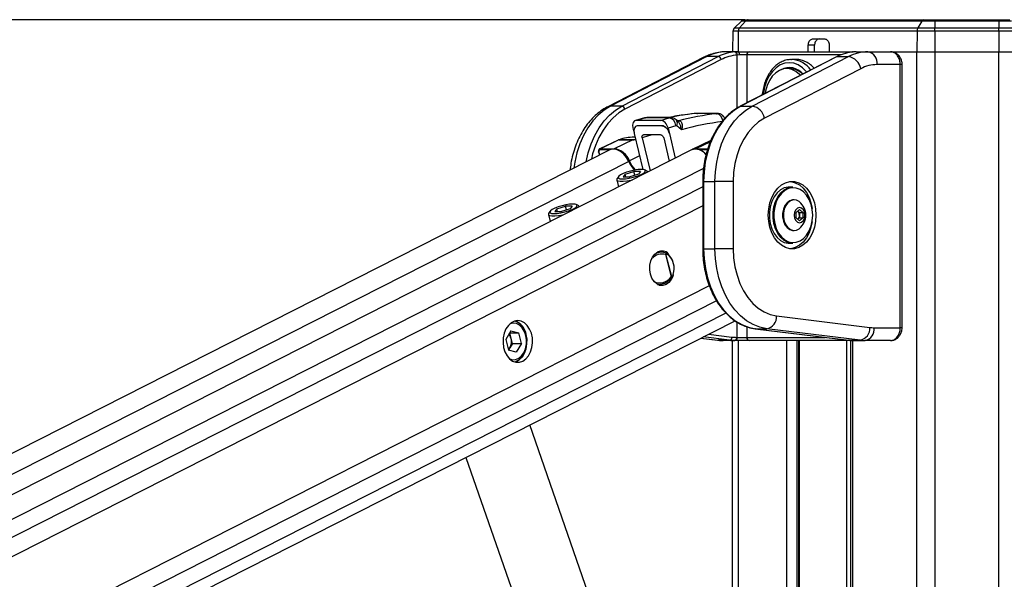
# Paper-space layout '3M DUO Wall Base Bracket' of a CAD drawing. Header units: millimetres. Extents: x 10 to 10067, y 20 to 7950.
# Tile 32 of 114: x 3321 to 3627, y 3687 to 3862. Entities that reach past the tile are written whole.
import ezdxf

# ---------------------------------------------------------------- set-up
doc = ezdxf.new("R2010")
doc.units = ezdxf.units.MM
doc.layers.add('COMPONENT_GEOMETRY', color=7, linetype='Continuous')
doc.styles.add('SLDTEXTSTYLE0', font='TXT', dxfattribs={"width": 0.75})
doc.dimstyles.new('SLDDIMSTYLE1', dxfattribs={"dimtxt": 75, "dimasz": 3.302, "dimexe": 0, "dimexo": 0.0625, "dimgap": 18.75, "dimtad": 0, "dimtih": 1, "dimtoh": 1, "dimdec": 0, "dimrnd": 1e-09, "dimzin": 12, "dimdsep": 46, "dimtxsty": 'SLDTEXTSTYLE0', "dimsah": 1, "dimcen": 0.09, "dimadec": 0, "dimazin": 3, "dimtfac": 1, "dimtdec": 0, "dimtofl": 0, "dimtmove": 0, "dimatfit": 3, "dimfxl": 1, "dimfrac": 2, "dimtolj": 1, "dimtzin": 12, "dimarcsym": 0})

# ---------------------------------------------------------------- blocks, each defined once
blk = doc.blocks.new('_D_31')
at = {"layer": 'COMPONENT_GEOMETRY', "color": 7}
for p, q in [((3546.34, 3861.9), (291.41, 3861.9)), ((294.59, 3861.9), (294.59, 2461.18)), ((294.59, 941.4), (294.59, 2342.12)), ((3494.92, 941.4), (291.41, 941.4))]:
    blk.add_line(p, q, dxfattribs=at)
for points in [[(294.59, 3861.9), (294.08, 3858.6), (295.1, 3858.6)], [(294.59, 941.4), (295.1, 944.7), (294.08, 944.7)]]:
    blk.add_solid(points, dxfattribs=at)
at = {"layer": 'COMPONENT_GEOMETRY', "color": 7, "insert": (183.76, 2438.8), "char_height": 75, "attachment_point": 1, "style": 'SLDTEXTSTYLE0'}
blk.add_mtext('2921', dxfattribs=at)

psp = doc.layouts.new('3M DUO Wall Base Bracket')

# ---------------------------------------------------------------- linework, layer by layer
at = {"color": 7, "linetype": 'Continuous', "lineweight": 25}
for p, q in [((3543.31, 3859.33), (3545.53, 3861.48)), ((3543.31, 3859.33), (3544.89, 3859.33)), ((3544.89, 3859.33), (3546.74, 3861.48)), ((3544.89, 3859.33), (3600.48, 3859.33)), ((3546.74, 3861.48), (3545.53, 3861.48)), ((3546.58, 3861.9), (3547.61, 3861.9)), ((3601.71, 3861.48), (3546.74, 3861.48)), ((3547.61, 3861.9), (3602.29, 3861.9)), ((3601.71, 3861.48), (3600.48, 3859.33)), ((3600.48, 3859.33), (3605.7, 3859.33)), ((3605.7, 3861.48), (3601.71, 3861.48)), ((3602.29, 3861.9), (3605.7, 3861.9)), ((3605.7, 3861.9), (3625.68, 3861.9)), ((3625.68, 3861.48), (3605.7, 3861.48)), ((3605.7, 3861.48), (3605.7, 3859.33)), ((3605.7, 3859.33), (3625.68, 3859.33)), ((3625.68, 3861.9), (3629.09, 3861.9)), ((3625.68, 3861.48), (3625.68, 3859.33)), ((3629.67, 3861.48), (3625.68, 3861.48)), ((3625.68, 3859.33), (3630.9, 3859.33)), ((3542.85, 3858.28), (3542.74, 3851.9)), ((3544.51, 3858.28), (3542.85, 3858.28)), ((3544.51, 3858.28), (3544.42, 3851.9)), ((3600.22, 3858.28), (3544.51, 3858.28)), ((3600.22, 3858.28), (3600.16, 3851.9)), ((3605.7, 3858.28), (3600.22, 3858.28)), ((3605.7, 3858.28), (3605.7, 3851.9)), ((3625.68, 3858.28), (3605.7, 3858.28)), ((3625.68, 3858.28), (3625.68, 3851.9)), ((3631.15, 3858.28), (3625.68, 3858.28)), ((3566.25, 3851.9), (3566.3, 3853.93)), ((3568.28, 3853.93), (3566.3, 3853.93)), ((3567.71, 3855.9), (3571.44, 3855.9)), ((3568.23, 3851.9), (3568.28, 3853.93)), ((3572.86, 3853.93), (3572.86, 3851.9)), ((3533.8, 3850.19), (3503.82, 3834.75)), ((3534.67, 3850.39), (3504.68, 3834.96)), ((3508.21, 3834.96), (3538.2, 3850.39)), ((3538.2, 3850.39), (3534.67, 3850.39)), ((3544.4, 3851.9), (3540.71, 3851.9)), ((3543.42, 3851.87), (3544.4, 3851.9)), ((3544.79, 3850.9), (3544.16, 3850.87)), ((3544.4, 3851.9), (3547.92, 3851.9)), ((3547.14, 3850.9), (3544.79, 3850.9)), ((3575.11, 3850.34), (3545.12, 3834.91)), ((3575.32, 3850.39), (3545.34, 3834.96)), ((3547.92, 3851.9), (3580.33, 3851.9)), ((3548.87, 3834.96), (3578.86, 3850.39)), ((3575.32, 3850.39), (3578.86, 3850.39)), ((3581.22, 3851.9), (3580.54, 3851.87)), ((3581.22, 3851.9), (3584.91, 3851.9)), ((3584.91, 3851.9), (3591.91, 3851.9)), ((3592.07, 3851.9), (3600.16, 3851.9)), ((3592.15, 3851.9), (3600.16, 3851.9)), ((3600.16, 3851.9), (3605.7, 3851.9)), ((3605.7, 3851.9), (3625.68, 3851.9)), ((3625.68, 3851.9), (3631.22, 3851.9)), ((3539.15, 3849.45), (3509.16, 3834.02)), ((3560.83, 3849.49), (3561.1, 3849.5)), ((3562.52, 3849.5), (3561.1, 3849.5)), ((3594.96, 3847.9), (3587.73, 3847.9)), ((3594.96, 3765.9), (3594.96, 3847.9)), ((3595.55, 3765.9), (3595.55, 3847.9)), ((3582.66, 3846.63), (3552.67, 3831.2)), ((3560.64, 3846.65), (3559.62, 3846.65)), ((3508.21, 3834.96), (3504.68, 3834.96)), ((3545.34, 3834.96), (3548.87, 3834.96)), ((3530.91, 3832.64), (3530.77, 3832.63)), ((3537.77, 3832.64), (3537.91, 3832.64)), ((3515.25, 3831.26), (3512.5, 3830.47)), ((3515.59, 3831.31), (3512.84, 3830.52)), ((3520.27, 3830.52), (3512.84, 3830.52)), ((3522.92, 3831.31), (3515.59, 3831.31)), ((3523.35, 3831.37), (3516.02, 3831.37)), ((3520.27, 3830.52), (3522.92, 3831.31)), ((3520.7, 3828.83), (3520.7, 3828.83)), ((3525.08, 3828.87), (3522.64, 3828.14)), ((3525.6, 3830.33), (3525.13, 3830.72)), ((3526.77, 3827.6), (3525.32, 3828.81)), ((3525.6, 3830.35), (3525.57, 3830.35)), ((3525.92, 3830.39), (3525.93, 3830.39)), ((3511.68, 3828.14), (3512.01, 3826.81)), ((3512.07, 3826.47), (3514.76, 3815.23)), ((3522.64, 3828.14), (3523.06, 3826.47)), ((3523.03, 3826.46), (3524.87, 3818.77)), ((3507.06, 3824.4), (3501.31, 3821.64)), ((3507.26, 3824.44), (3501.52, 3821.69)), ((3511.6, 3824.44), (3505.86, 3821.69)), ((3507.2, 3824.46), (3507.06, 3824.4)), ((3511.6, 3824.44), (3507.26, 3824.44)), ((3507.36, 3824.48), (3511.7, 3824.48)), ((3512.36, 3825.26), (3512, 3825.26)), ((3514.53, 3825.04), (3517, 3814.77)), ((3521.25, 3825.03), (3522.98, 3817.81)), ((3535.95, 3824.22), (3530.14, 3821.44)), ((3504.48, 3821.32), (2841.55, 3484.74)), ((3529.88, 3821.32), (2855.24, 3478.79)), ((3500.97, 3820.67), (3501.22, 3819.66)), ((3501.52, 3821.69), (3505.86, 3821.69)), ((3509.25, 3813.77), (3508.59, 3812.91)), ((3509.25, 3813.77), (3511.98, 3814.63)), ((3509.47, 3812.91), (3509.25, 3813.77)), ((3513.4, 3813.77), (3510.67, 3812.91)), ((3514.05, 3814.63), (3511.98, 3814.63)), ((3512.28, 3813.42), (3511.98, 3814.63)), ((3514.05, 3814.63), (3513.4, 3813.77)), ((3516.09, 3814.68), (3515.39, 3815.07)), ((3516.31, 3814.43), (3516.31, 3814.43)), ((3506.62, 3811.97), (3507.18, 3809.79)), ((3507.13, 3812.97), (3506.7, 3812.3)), ((3508.59, 3812.91), (3510.67, 3812.91)), ((3533.41, 3811.46), (3533.41, 3790.49)), ((3533.71, 3811.46), (3533.71, 3790.49)), ((3533.71, 3811.46), (3537.24, 3811.46)), ((3542.9, 3811.46), (3537.24, 3811.46)), ((3537.24, 3790.49), (3537.24, 3811.46)), ((3542.9, 3811.46), (3542.9, 3790.49)), ((3561.5, 3809.73), (3560.36, 3809.73)), ((3494.8, 3803.87), (3494.1, 3804.26)), ((3561.91, 3805.73), (3561.64, 3805.73)), ((3485.32, 3801.16), (3485.88, 3798.98)), ((3485.83, 3802.16), (3485.4, 3801.48)), ((3487.95, 3802.96), (3487.3, 3802.1)), ((3487.3, 3802.1), (3489.37, 3802.1)), ((3487.95, 3802.96), (3490.68, 3803.81)), ((3488.17, 3802.1), (3487.95, 3802.96)), ((3492.1, 3802.96), (3489.37, 3802.1)), ((3492.76, 3803.81), (3490.68, 3803.81)), ((3490.99, 3802.61), (3490.68, 3803.81)), ((3492.76, 3803.81), (3492.1, 3802.96)), ((3495.02, 3803.62), (3495.02, 3803.62)), ((3562.52, 3801.84), (3563.58, 3802.71)), ((3562.52, 3800.11), (3562.52, 3801.84)), ((3563.03, 3802.26), (3563.54, 3801.84)), ((3563.54, 3801.84), (3564.64, 3801.84)), ((3563.54, 3801.84), (3563.54, 3800.98)), ((3563.58, 3802.71), (3564.64, 3801.84)), ((3564.64, 3801.84), (3564.64, 3800.11)), ((3563.58, 3799.25), (3562.52, 3800.11)), ((3563.54, 3800.11), (3563.03, 3799.7)), ((3563.54, 3800.98), (3563.54, 3800.11)), ((3563.54, 3800.11), (3564.64, 3800.11)), ((3564.64, 3800.11), (3563.58, 3799.25)), ((3561.64, 3796.23), (3561.91, 3796.23)), ((3560.36, 3792.23), (3561.5, 3792.23)), ((3520.62, 3789.41), (3519.31, 3789.44)), ((3520.48, 3789.41), (3519.87, 3789.69)), ((3523.75, 3781.81), (3521.97, 3788.78)), ((3522.69, 3788.79), (3522.62, 3788.83)), ((3533.71, 3790.49), (3537.24, 3790.49)), ((3542.9, 3790.49), (3537.24, 3790.49)), ((3521.86, 3788.69), (3523.61, 3781.79)), ((3524.03, 3781.93), (3524.07, 3782)), ((3524.29, 3782.54), (3524.3, 3782.55)), ((3519.31, 3779.4), (3519.91, 3779.42)), ((2952.96, 3468.26), (3543.48, 3768.07)), ((3556.45, 3769.57), (3585.51, 3765.98)), ((3473.65, 3764.93), (3472.04, 3762.24)), ((3473.27, 3764.3), (3476.1, 3764.3)), ((3473.69, 3762.64), (3473.27, 3764.29)), ((3473.65, 3764.93), (3476.1, 3764.3)), ((3476.94, 3760.99), (3476.1, 3764.3)), ((3549.78, 3765.59), (3578.84, 3762)), ((3549.84, 3765.59), (3549.78, 3765.59)), ((3549.84, 3765.59), (3553.38, 3765.59)), ((3549.84, 3765.59), (3578.9, 3761.99)), ((3582.43, 3761.99), (3553.38, 3765.59)), ((3586.8, 3765.9), (3594.96, 3765.9)), ((3472.04, 3762.24), (3472.88, 3758.93)), ((3474.11, 3760.99), (3473.69, 3762.64)), ((3532.8, 3762.65), (3538, 3762.01)), ((3541.78, 3761.99), (3538.24, 3761.99)), ((3543.32, 3761.9), (3539.78, 3761.9)), ((3542.74, 3535.01), (3542.74, 3761.9)), ((3543.45, 3761.9), (3543.32, 3761.9)), ((3547.92, 3761.9), (3543.45, 3761.9)), ((3544.02, 3762.9), (3544.16, 3762.9)), ((3544.16, 3762.9), (3547.14, 3762.9)), ((3580.33, 3761.9), (3547.92, 3761.9)), ((3563.21, 3761.9), (3563.21, 3490.62)), ((3578.9, 3761.99), (3578.84, 3762)), ((3578.9, 3761.99), (3582.43, 3761.99)), ((3579.42, 3761.9), (3579.42, 3176.43)), ((3580.44, 3761.9), (3580.33, 3761.9)), ((3580.44, 3761.9), (3583.98, 3761.9)), ((3591.91, 3761.9), (3583.98, 3761.9)), ((3473.3, 3759.65), (3472.88, 3758.93)), ((3475.33, 3758.3), (3472.88, 3758.93)), ((3474.11, 3760.99), (3473.3, 3759.65)), ((3474.11, 3760.99), (3476.94, 3760.99)), ((3476.94, 3760.99), (3475.33, 3758.3)), ((3516.82, 3628.28), (3479.57, 3735.62)), ((3459.63, 3725.5), (3495.9, 3621.01))]:
    psp.add_line(p, q, dxfattribs=at)
at = {"color": 8, "linetype": 'Continuous', "lineweight": 25}
for p, q in [((3544.16, 3834.36), (3544.16, 3850.87)), ((3576.42, 3850.9), (3547.14, 3850.9)), ((3547.14, 3850.9), (3547.14, 3835.94)), ((3600.16, 977.9), (3600.16, 3851.9)), ((3605.7, 3851.9), (3605.7, 977.9)), ((3625.68, 977.9), (3625.68, 3851.9)), ((3595.55, 3847.9), (3594.96, 3847.9)), ((3531.63, 3832.67), (3531.77, 3832.68)), ((3535.8, 3823.87), (3531.26, 3821.69)), ((3501.06, 3820.64), (3501.3, 3819.7)), ((3504.45, 3821.3), (3501.39, 3821.3)), ((3513.75, 3819.47), (3510.58, 3817.86)), ((3531.26, 3821.69), (3535.01, 3821.69)), ((3534.88, 3821.3), (3532.41, 3821.3)), ((3510.38, 3817.75), (2848.52, 3481.72)), ((3533.67, 3815.51), (2863.45, 3475.23)), ((3533.71, 3811.46), (3533.41, 3811.46)), ((3533.41, 3809.84), (2957.81, 3517.6)), ((3533.41, 3803.84), (2965.7, 3515.6)), ((3533.71, 3790.49), (3533.41, 3790.49)), ((3535.46, 3778.94), (2970.87, 3492.29)), ((3537.74, 3774.24), (2965.68, 3483.8)), ((3540.67, 3770.44), (2915.06, 3452.81)), ((3544.16, 3762.9), (3544.16, 3767.63)), ((3547.14, 3766.23), (3547.14, 3762.9)), ((3595.55, 3765.9), (3594.96, 3765.9)), ((3532.83, 3762.66), (3538.24, 3761.99)), ((3541.78, 3761.99), (3533.52, 3763.02)), ((3535.25, 3763.89), (3542.54, 3762.99)), ((3538, 3762.01), (3538.24, 3761.99)), ((3544.42, 3761.9), (3544.42, 3530.18)), ((3547.14, 3762.9), (3571.56, 3762.9)), ((3559.66, 3489.38), (3559.66, 3761.9)), ((3562.74, 3761.9), (3562.74, 3489.57)), ((3563.5, 3761.9), (3563.5, 3490.62)), ((3578.35, 3490.62), (3578.35, 3761.9)), ((3580.11, 3761.9), (3580.11, 3176.43)), ((3580.3, 3761.9), (3580.33, 3761.9))]:
    psp.add_line(p, q, dxfattribs=at)
at = {"color": 7, "linetype": 'Continuous', "lineweight": 25, "flags": 128}
for points in [[(3605.7, 3861.48), (3605.7, 3861.57), (3605.7, 3861.66), (3605.7, 3861.73), (3605.7, 3861.79), (3605.7, 3861.84), (3605.7, 3861.87), (3605.7, 3861.89), (3605.7, 3861.9)], [(3605.7, 3858.28), (3605.7, 3858.43), (3605.7, 3858.57), (3605.7, 3858.71), (3605.7, 3858.85), (3605.7, 3858.98), (3605.7, 3859.11), (3605.7, 3859.22), (3605.7, 3859.33)], [(3625.68, 3861.48), (3625.68, 3861.57), (3625.68, 3861.66), (3625.68, 3861.73), (3625.68, 3861.79), (3625.68, 3861.84), (3625.68, 3861.87), (3625.68, 3861.89), (3625.68, 3861.9)], [(3625.68, 3858.28), (3625.68, 3858.43), (3625.68, 3858.57), (3625.68, 3858.71), (3625.68, 3858.85), (3625.68, 3858.98), (3625.68, 3859.11), (3625.68, 3859.22), (3625.68, 3859.33)], [(3544.4, 3851.9), (3544.48, 3851.88), (3544.55, 3851.82), (3544.62, 3851.73), (3544.68, 3851.61), (3544.73, 3851.45), (3544.76, 3851.28), (3544.79, 3851.09), (3544.79, 3850.9)], [(3575.32, 3850.39), (3575.19, 3850.37), (3575.11, 3850.34)], [(3563.88, 3844.56), (3563.61, 3844.85), (3562.47, 3845.77), (3561.23, 3846.38), (3559.94, 3846.64), (3558.63, 3846.55), (3557.35, 3846.11), (3556.16, 3845.34), (3555.09, 3844.26), (3554.19, 3842.92), (3553.48, 3841.36), (3553, 3839.63), (3552.87, 3838.89)], [(3545.34, 3834.96), (3543.36, 3833.74), (3541.5, 3832.19), (3539.79, 3830.33), (3538.25, 3828.19), (3536.9, 3825.8), (3535.78, 3823.2), (3534.88, 3820.42), (3534.23, 3817.51), (3533.84, 3814.51), (3533.71, 3811.46)], [(3537.24, 3811.46), (3537.37, 3814.51), (3537.77, 3817.51), (3538.42, 3820.42), (3539.31, 3823.2), (3540.44, 3825.8), (3541.78, 3828.19), (3543.32, 3830.33), (3545.03, 3832.19), (3546.89, 3833.74), (3548.87, 3834.96)], [(3537.91, 3832.64), (3536.37, 3832.65), (3531.77, 3832.68)], [(3552.67, 3831.2), (3550.83, 3830.04), (3549.11, 3828.55), (3547.56, 3826.74), (3546.19, 3824.65), (3545.03, 3822.31), (3544.11, 3819.78), (3543.44, 3817.1), (3543.04, 3814.31), (3542.9, 3811.46)], [(3507.36, 3824.48), (3507.22, 3824.46), (3507.2, 3824.46)], [(3510.38, 3817.75), (3509.7, 3818.97), (3508.83, 3820.03), (3507.85, 3820.85), (3506.81, 3821.38), (3505.78, 3821.59), (3504.82, 3821.46), (3504.48, 3821.32)], [(3514.25, 3815.26), (3513.26, 3815.19), (3512.11, 3815.02), (3510.89, 3814.74), (3509.71, 3814.39), (3508.66, 3813.98), (3507.83, 3813.56), (3507.28, 3813.15), (3507.05, 3812.79), (3507.18, 3812.52), (3507.64, 3812.34), (3508.4, 3812.28), (3509.39, 3812.34), (3510.54, 3812.52), (3511.76, 3812.79), (3512.94, 3813.15), (3513.99, 3813.56), (3514.82, 3813.98), (3515.37, 3814.39), (3515.59, 3814.74), (3515.47, 3815.02), (3515.01, 3815.19), (3514.25, 3815.26)], [(3516.31, 3814.43), (3516.15, 3814.65), (3516.09, 3814.68)], [(3506.7, 3812.3), (3506.66, 3812.23), (3506.65, 3811.89), (3507.01, 3811.65), (3507.69, 3811.53), (3508.65, 3811.53), (3509.82, 3811.65), (3511.12, 3811.89), (3511.49, 3811.98)], [(3568.71, 3800.98), (3568.58, 3799.05), (3568.21, 3797.19), (3567.6, 3795.45), (3566.77, 3793.91), (3565.76, 3792.6), (3564.59, 3791.58), (3563.32, 3790.88), (3561.97, 3790.52), (3560.6, 3790.52), (3559.25, 3790.88), (3557.97, 3791.58), (3556.81, 3792.6), (3555.8, 3793.91), (3554.97, 3795.45), (3554.36, 3797.19), (3553.99, 3799.05), (3553.86, 3800.98), (3553.99, 3802.91), (3554.36, 3804.77), (3554.97, 3806.51), (3555.8, 3808.05), (3556.81, 3809.36), (3557.97, 3810.38), (3559.25, 3811.08), (3560.6, 3811.43), (3561.97, 3811.43), (3563.32, 3811.08), (3564.59, 3810.38), (3565.76, 3809.36), (3566.77, 3808.05), (3567.6, 3806.51), (3568.21, 3804.77), (3568.58, 3802.91), (3568.71, 3800.98)], [(3560.75, 3811.45), (3560.91, 3811.43), (3562.25, 3811.08), (3563.53, 3810.38), (3564.7, 3809.36), (3565.71, 3808.05), (3566.54, 3806.51), (3567.15, 3804.77), (3567.5, 3803.08)], [(3560.36, 3809.73), (3560.05, 3809.72), (3558.81, 3809.45), (3557.64, 3808.83), (3556.58, 3807.9), (3555.67, 3806.68), (3554.95, 3805.23), (3554.46, 3803.6), (3554.21, 3801.86), (3554.21, 3800.09), (3554.46, 3798.36), (3554.95, 3796.73), (3555.67, 3795.28), (3556.58, 3794.06), (3557.64, 3793.12), (3558.81, 3792.51), (3560.05, 3792.24), (3560.36, 3792.23)], [(3561.5, 3792.23), (3561.18, 3792.24), (3559.94, 3792.51), (3558.77, 3793.12), (3557.71, 3794.06), (3556.8, 3795.28), (3556.09, 3796.73), (3555.59, 3798.36), (3555.34, 3800.09), (3555.34, 3801.86), (3555.59, 3803.6), (3556.09, 3805.23), (3556.8, 3806.68), (3557.71, 3807.9), (3558.77, 3808.83), (3559.94, 3809.45), (3561.18, 3809.72), (3561.5, 3809.73)], [(3567.68, 3800.98), (3567.56, 3802.7), (3567.19, 3804.35), (3566.6, 3805.86), (3565.8, 3807.18), (3564.83, 3808.23), (3563.74, 3809), (3562.55, 3809.43), (3561.33, 3809.52), (3560.12, 3809.26), (3558.97, 3808.66), (3557.94, 3807.74), (3557.05, 3806.55), (3556.35, 3805.13), (3555.87, 3803.54), (3555.62, 3801.84), (3555.62, 3800.11), (3555.87, 3798.42), (3556.35, 3796.83), (3557.05, 3795.41), (3557.94, 3794.22), (3558.97, 3793.3), (3560.12, 3792.7), (3561.33, 3792.44), (3562.55, 3792.53), (3563.74, 3792.96), (3564.83, 3793.72), (3565.8, 3794.78), (3566.6, 3796.09), (3567.19, 3797.61), (3567.56, 3799.26), (3567.68, 3800.98)], [(3492.96, 3804.44), (3491.96, 3804.38), (3490.81, 3804.21), (3489.59, 3803.93), (3488.41, 3803.57), (3487.36, 3803.17), (3486.53, 3802.74), (3485.98, 3802.34), (3485.76, 3801.98), (3485.88, 3801.71), (3486.34, 3801.53), (3487.1, 3801.47), (3488.09, 3801.53), (3489.25, 3801.71), (3490.46, 3801.98), (3491.64, 3802.34), (3492.69, 3802.74), (3493.52, 3803.17), (3494.07, 3803.57), (3494.3, 3803.93), (3494.17, 3804.21), (3493.71, 3804.38), (3492.96, 3804.44)], [(3561.64, 3805.73), (3561.41, 3805.72), (3560.51, 3805.45), (3559.7, 3804.86), (3559.03, 3803.98), (3558.56, 3802.87), (3558.31, 3801.63), (3558.31, 3800.33), (3558.56, 3799.09), (3559.03, 3797.98), (3559.7, 3797.1), (3560.51, 3796.5), (3561.41, 3796.24), (3561.64, 3796.23)], [(3563.59, 3805.09), (3563.45, 3805.2), (3562.59, 3805.63), (3561.68, 3805.72), (3560.78, 3805.45), (3559.97, 3804.86), (3559.3, 3803.98), (3558.82, 3802.87), (3558.58, 3801.63), (3558.58, 3800.33), (3558.82, 3799.09), (3559.3, 3797.98), (3559.97, 3797.1), (3560.78, 3796.5), (3561.68, 3796.24), (3562.59, 3796.33), (3563.45, 3796.76), (3563.59, 3796.87)], [(3485.4, 3801.48), (3485.36, 3801.42), (3485.36, 3801.08), (3485.71, 3800.84), (3486.39, 3800.72), (3487.36, 3800.72), (3488.53, 3800.84), (3489.82, 3801.08), (3490.19, 3801.17)], [(3495.02, 3803.62), (3494.85, 3803.83), (3494.8, 3803.87)], [(3565.26, 3800.98), (3565.13, 3801.89), (3564.77, 3802.66), (3564.22, 3803.17), (3563.58, 3803.35), (3562.94, 3803.17), (3562.39, 3802.66), (3562.03, 3801.89), (3561.9, 3800.98), (3562.03, 3800.07), (3562.39, 3799.3), (3562.94, 3798.78), (3563.58, 3798.6), (3564.22, 3798.78), (3564.77, 3799.3), (3565.13, 3800.07), (3565.26, 3800.98)], [(3567.5, 3798.87), (3567.15, 3797.19), (3566.54, 3795.45), (3565.71, 3793.91), (3564.7, 3792.6), (3563.53, 3791.58), (3562.25, 3790.88), (3560.91, 3790.52), (3560.75, 3790.51)], [(3524.18, 3782.14), (3524.17, 3782.12), (3523.63, 3780.93), (3522.89, 3779.99), (3522.01, 3779.34), (3521.03, 3779.04), (3520.04, 3779.11), (3519.09, 3779.54), (3518.25, 3780.3), (3517.58, 3781.34), (3517.12, 3782.6), (3516.91, 3783.98), (3516.96, 3785.38), (3517.26, 3786.73), (3517.8, 3787.91), (3518.54, 3788.86), (3519.43, 3789.5), (3519.43, 3789.5)], [(3522.63, 3788.81), (3522.66, 3788.81), (3522.69, 3788.8), (3522.71, 3788.78), (3522.72, 3788.75), (3522.73, 3788.71), (3522.73, 3788.68), (3522.73, 3788.64), (3522.72, 3788.59)], [(3533.71, 3790.49), (3533.84, 3787.41), (3534.24, 3784.38), (3534.91, 3781.43), (3535.82, 3778.63), (3536.98, 3776.01), (3538.35, 3773.6), (3539.92, 3771.46), (3541.67, 3769.61), (3543.57, 3768.07), (3545.58, 3766.88), (3547.68, 3766.05), (3549.84, 3765.59)], [(3553.38, 3765.59), (3551.22, 3766.05), (3549.12, 3766.88), (3547.1, 3768.07), (3545.21, 3769.61), (3543.46, 3771.46), (3541.89, 3773.6), (3540.51, 3776.01), (3539.36, 3778.63), (3538.44, 3781.43), (3537.78, 3784.38), (3537.38, 3787.41), (3537.24, 3790.49)], [(3542.9, 3790.49), (3543.03, 3787.67), (3543.44, 3784.9), (3544.1, 3782.23), (3545.01, 3779.71), (3546.15, 3777.38), (3547.5, 3775.3), (3549.04, 3773.49), (3550.73, 3771.98), (3552.56, 3770.82), (3554.48, 3770.01), (3556.45, 3769.57)], [(3519.87, 3779.16), (3520.31, 3779.34), (3520.74, 3779.6)], [(3477.35, 3755.5), (3478.3, 3756.17), (3479.12, 3757.13), (3479.77, 3758.34), (3480.19, 3759.72), (3480.38, 3761.21), (3480.33, 3762.72), (3480.02, 3764.16), (3479.49, 3765.47), (3478.77, 3766.58), (3477.88, 3767.41), (3476.88, 3767.93), (3475.82, 3768.11), (3474.76, 3767.95), (3473.75, 3767.44), (3472.86, 3766.61), (3472.12, 3765.52), (3471.58, 3764.22), (3471.27, 3762.77), (3471.21, 3761.27), (3471.39, 3759.78), (3471.81, 3758.39), (3472.44, 3757.17), (3473.25, 3756.2), (3474.2, 3755.52), (3475.24, 3755.16), (3476.31, 3755.16), (3477.35, 3755.5)], [(3478.28, 3763.54), (3477.82, 3764.81), (3477.16, 3765.89), (3476.32, 3766.69), (3475.37, 3767.18), (3474.36, 3767.31), (3473.37, 3767.09), (3473.28, 3767.05)], [(3473.28, 3756.18), (3474.1, 3755.94), (3475.11, 3755.98), (3476.08, 3756.38), (3476.95, 3757.11), (3477.67, 3758.12), (3478.18, 3759.35), (3478.47, 3760.72), (3478.5, 3762.15), (3478.28, 3763.54)], [(3474.86, 3755.25), (3475.22, 3755.38), (3476.2, 3755.97), (3477.06, 3756.87), (3477.75, 3758.02), (3478.23, 3759.36), (3478.48, 3760.83), (3478.49, 3762.34), (3478.25, 3763.81)], [(3474.95, 3755.23), (3475.4, 3755.38), (3476.38, 3755.97), (3477.24, 3756.87), (3477.93, 3758.02), (3478.41, 3759.36), (3478.66, 3760.83), (3478.67, 3762.34), (3478.42, 3763.81)]]:
    psp.add_lwpolyline(points, dxfattribs=at)
at = {"color": 8, "linetype": 'Continuous', "lineweight": 25, "flags": 128}
for points in [[(3533.8, 3850.19), (3534.13, 3850.32), (3534.67, 3850.39)], [(3580.33, 3851.9), (3580.21, 3851.88), (3580.11, 3851.84)], [(3565.84, 3845.57), (3565.67, 3845.79), (3564.49, 3846.94), (3563.2, 3847.8), (3561.82, 3848.32), (3560.39, 3848.5), (3558.97, 3848.32), (3557.59, 3847.8), (3556.29, 3846.94), (3555.12, 3845.79), (3554.11, 3844.36), (3553.29, 3842.7), (3552.69, 3840.87), (3552.32, 3838.91), (3552.28, 3838.59)], [(3504.68, 3834.96), (3502.7, 3833.74), (3500.84, 3832.19), (3499.13, 3830.33), (3497.59, 3828.19), (3496.24, 3825.8), (3495.12, 3823.2), (3494.22, 3820.42), (3493.57, 3817.51), (3493.3, 3815.64)], [(3497.12, 3817.58), (3497.76, 3820.42), (3498.65, 3823.2), (3499.78, 3825.8), (3501.12, 3828.19), (3502.66, 3830.33), (3504.38, 3832.19), (3506.24, 3833.74), (3508.21, 3834.96)], [(3503.82, 3834.75), (3504.15, 3834.88), (3504.68, 3834.96)], [(3545.34, 3834.96), (3545.2, 3834.94), (3545.12, 3834.91)], [(3509.16, 3834.02), (3507.26, 3832.85), (3505.48, 3831.36), (3503.83, 3829.58), (3502.36, 3827.52), (3501.07, 3825.23), (3499.98, 3822.73), (3499.12, 3820.06), (3498.72, 3818.39)], [(3515.25, 3831.26), (3515.25, 3831.26), (3515.59, 3831.31)], [(3517.69, 3825.99), (3516.57, 3825.67), (3514.53, 3825.04)], [(3507.26, 3824.44), (3507.13, 3824.43), (3507.06, 3824.4)], [(3501.06, 3820.64), (3501.02, 3820.64), (3500.99, 3820.65), (3500.97, 3820.66), (3500.97, 3820.67)], [(3524.3, 3782.55), (3524.3, 3782.55), (3524.29, 3782.57), (3524.28, 3782.58), (3524.26, 3782.6), (3524.23, 3782.62)]]:
    psp.add_lwpolyline(points, dxfattribs=at)
at = {"color": 7, "linetype": 'Continuous', "lineweight": 25}
for centre, radius, start, end in [((3544.35, 3858.25), 1.5, 134, 179), ((3546.16, 3858.28), 1.65, 140.3025, 179.8908), ((3546.58, 3860.4), 1.5, 90, 134), ((3547.63, 3860.75), 1.15, 91.1097, 140.6669), ((3602.43, 3858.3), 2.21, 152.2458, 180.6708), ((3602.36, 3861.19), 0.714, 96.1126, 156.1134), ((3540.79, 3838.73), 13.17, 90.3165, 117.6888), ((3544.37, 3838.6), 13.3, 94.0815, 117.5998), ((3538, 3849.24), 1.17, 10.321, 80.2458), ((3545.07, 3838.13), 12.77, 94.0837, 117.5968), ((3543.24, 3850.96), 0.927, 354.4166, 78.6695), ((3548.04, 3851), 0.911, 97.8797, 186.1401), ((3581.49, 3838.6), 13.3, 94.0815, 117.5998), ((3584.98, 3838.73), 13.17, 90.3165, 117.6888), ((3578.07, 3845.8), 4.66, 10.3208, 80.2426), ((3584.2, 3848.4), 3.57, 351.9498, 78.5781), ((3587.8, 3836.84), 11.06, 90.3161, 117.6858), ((3560.41, 3841.37), 5.58, 40.1363, 118.2465), ((3560.53, 3841.11), 5.54, 44.3577, 88.8971), ((3508.02, 3833.81), 1.17, 10.3169, 80.2423), ((3548.08, 3830.36), 4.66, 10.3198, 80.2417), ((3540.3, 3746.15), 86.99, 96.1975, 101.5937), ((3522.47, 3828.74), 2.61, 2.9428, 80.1045), ((3507.63, 3823.67), 0.855, 108.8962, 115.592), ((3512.01, 3811), 14.27, 90.0475, 109.027), ((3511.97, 3823.67), 0.855, 108.8962, 115.592), ((3501.71, 3821.41), 0.34, 124.3236, 198.0032), ((3505.03, 3815.84), 5.91, 19.9825, 81.9499), ((3531.16, 3817.51), 4.01, 34.1948, 108.5866), ((3531.23, 3819.14), 2.54, 89.3365, 118.0552), ((3521.04, 3822.58), 11.7, 204.3766, 220.2581), ((3521.24, 3822.68), 11.7, 204.3719, 220.6227), ((3560.22, 3800.98), 5.32, 0, 50.6107), ((3561.84, 3801.05), 1.7, 357.6858, 45.67), ((3561.85, 3800.91), 1.7, 314.3206, 2.3236), ((3560.22, 3800.98), 5.32, 309.3893, 0), ((3520.73, 3786.88), 2.93, 45.699, 116.3474), ((3521.66, 3788.54), 0.399, 36.8127, 46.4942), ((3518.52, 3784.42), 6.01, 341.5781, 46.9102), ((3518.82, 3784.42), 5.71, 341.5792, 46.9084), ((3523.39, 3781.84), 0.354, 343.3086, 355.2019), ((3472.97, 3762.98), 5.35, 8.9739, 69.2652), ((3473.17, 3762.99), 5.31, 8.8496, 70.5032), ((3552.63, 3769.34), 3.83, 281.2104, 3.4756), ((3581.69, 3765.75), 3.83, 281.2142, 3.4734), ((3583.27, 3765.4), 3.57, 281.4219, 8.0502), ((3586.8, 3776.4), 10.5, 262.9301, 270.007), ((3470.49, 3761.88), 3.28, 13.4232, 38.7487), ((3469.77, 3761.62), 4.05, 330.7874, 14.6368), ((3539.78, 3774.45), 12.55, 262.9421, 269.9915), ((3541.59, 3762.93), 0.957, 281.2139, 3.4755), ((3543.32, 3774.45), 12.55, 262.9421, 269.9915), ((3544.02, 3774.93), 12.03, 262.9369, 269.9975), ((3543.14, 3762.77), 0.893, 281.4272, 8.0466), ((3543.27, 3762.77), 0.893, 281.4272, 8.0466), ((3548.04, 3762.8), 0.911, 173.8599, 262.1203), ((3580.44, 3774.45), 12.55, 262.9421, 269.9915), ((3583.98, 3774.45), 12.55, 262.9421, 269.9915), ((3471.07, 3760.96), 2.59, 313.2381, 329.6064)]:
    psp.add_arc(centre, radius, start, end, dxfattribs=at)
at = {"color": 8, "linetype": 'Continuous', "lineweight": 25}
for centre, radius, start, end in [((3560.72, 3841.68), 7.83, 35.4191, 87.2022), ((3537.34, 3830.31), 2.32, 1.2814, 79.5993), ((3523.9, 3829.63), 1.64, 330.0673, 41.6581), ((3525.62, 3831.57), 1.22, 269.2279, 284.8343), ((3525.6, 3831.6), 1.25, 269.8152, 284.6739), ((3505.96, 3821.48), 0.232, 117.4946, 152.9064), ((3531.37, 3821.48), 0.232, 117.4946, 152.9064), ((3508.2, 3822.6), 5.31, 294.2182, 296.635)]:
    psp.add_arc(centre, radius, start, end, dxfattribs=at)
at = {"color": 7, "linetype": 'Continuous', "lineweight": 25}
for centre, major_axis, ratio, start_param, end_param in [((3547.18, 3668.07), (-1.17, 165.01), 0.696002, 0.071949, 0.176028), ((1922.2, 3681.18), (6585.71, -0.09), 0.023725, 1.322953, 1.323914), ((3513.44, 3828.14), (-1.13, 2.26), 0.65939, 5.963578, 7.532233), ((2891.14, 3673.37), (6685.29, -0.88), 0.023371, 1.47649, 1.477607), ((2776.96, 3674.29), (6685.63, 1.8), 0.02323, 1.459315, 1.460434), ((3516.01, 3828.37), (0, 3), 0.709054, 0.000943, 0.205167), ((3520.87, 3828.14), (-1.12, 2.26), 0.661313, 4.397488, 5.966143), ((3525.15, 3828.38), (-0.004, 0.5), 0.695398, 5.749854, 6.482067), ((3548.98, 3668.09), (-1.19, 162.51), 0.695652, 0.071802, 0.187188), ((2891.14, 3673.37), (6563.74, -0.86), 0.023371, 1.474796, 1.475608), ((3548.98, 3668.09), (-1.19, 162.51), 0.695652, 0.22081, 0.221083), ((3501.55, 3820.64), (-0.317, 0.624), 0.665438, 5.957458, 7.528255)]:
    psp.add_ellipse(centre, major_axis=major_axis, ratio=ratio, start_param=start_param, end_param=end_param, dxfattribs=at)
at = {"color": 8, "linetype": 'Continuous', "lineweight": 25}
for centre, major_axis, ratio, start_param, end_param in [((3523.35, 3828.37), (0, 3), 0.705158, 0.001092, 0.203296), ((-3165.63, 3722.23), (8902.31, 70.25), 0.009428, 0.72014, 0.720207), ((3501.75, 3820.74), (-0.447, 0.895), 0.66672, 5.96183, 6.313799), ((3520.39, 3784.36), (1.95, 4.15), 0.895007, 0.124643, 1.240137), ((3520.39, 3784.36), (1.95, 4.15), 0.895007, 3.085949, 4.502852)]:
    psp.add_ellipse(centre, major_axis=major_axis, ratio=ratio, start_param=start_param, end_param=end_param, dxfattribs=at)
at = {"color": 7, "linetype": 'Continuous', "lineweight": 25}
for points, knots in [([(3566.3, 3853.93), (3566.32, 3854.16), (3566.36, 3854.61), (3566.61, 3855.2), (3566.98, 3855.64), (3567.37, 3855.87), (3567.62, 3855.89), (3567.71, 3855.9)], [0, 0, 0, 0, 0.217032, 0.434111, 0.65113, 0.868187, 1, 1, 1, 1]), ([(3569.69, 3855.9), (3569.54, 3855.88), (3569.22, 3855.83), (3568.8, 3855.49), (3568.48, 3854.98), (3568.31, 3854.43), (3568.29, 3854.07), (3568.28, 3853.93)], [0, 0, 0, 0, 0.217099, 0.43421, 0.651279, 0.868329, 1, 1, 1, 1]), ([(3571.44, 3855.9), (3571.6, 3855.88), (3571.92, 3855.83), (3572.35, 3855.49), (3572.67, 3854.98), (3572.83, 3854.43), (3572.85, 3854.07), (3572.86, 3853.93)], [0, 0, 0, 0, 0.217098, 0.434208, 0.651278, 0.868329, 1, 1, 1, 1]), ([(3540.71, 3851.9), (3540.27, 3851.89), (3539.12, 3851.86), (3537.27, 3851.53), (3535.4, 3850.95), (3534.27, 3850.41), (3533.8, 3850.19)], [0, 0, 0, 0, 0.185339, 0.485254, 0.785404, 1, 1, 1, 1]), ([(3594.96, 3847.9), (3594.93, 3848.34), (3594.87, 3849.23), (3594.35, 3850.42), (3593.59, 3851.33), (3592.73, 3851.83), (3592.15, 3851.88), (3591.91, 3851.9)], [0, 0, 0, 0, 0.212247, 0.424029, 0.636454, 0.850955, 1, 1, 1, 1]), ([(3595.55, 3847.9), (3595.55, 3847.91), (3595.58, 3848.31), (3595.43, 3849.09), (3594.99, 3850.16), (3594.27, 3851.02), (3593.4, 3851.59), (3592.59, 3851.89), (3592.09, 3851.87), (3591.92, 3851.86)], [0, 0, 0, 0, 0.0076161, 0.1935193, 0.3833411, 0.5751629, 0.7441589, 0.9103236, 1, 1, 1, 1]), ([(3560.81, 3849.47), (3560.41, 3849.44), (3559.52, 3849.38), (3558.18, 3848.91), (3556.84, 3848.14), (3555.61, 3847.09), (3554.5, 3845.78), (3553.57, 3844.25), (3552.81, 3842.53), (3552.29, 3840.66), (3552.02, 3839.28), (3551.98, 3838.52), (3551.98, 3838.43)], [0, 0, 0, 0, 0.089963, 0.199168, 0.308919, 0.419775, 0.531779, 0.644624, 0.757933, 0.871411, 0.984905, 1, 1, 1, 1]), ([(3568.13, 3846.75), (3567.86, 3847.03), (3567.19, 3847.76), (3565.96, 3848.6), (3564.5, 3849.24), (3563.33, 3849.51), (3562.68, 3849.47), (3562.52, 3849.46)], [0, 0, 0, 0, 0.163847, 0.416072, 0.668289, 0.920193, 1, 1, 1, 1]), ([(3503.82, 3834.75), (3503.42, 3834.54), (3502.37, 3833.97), (3500.76, 3832.8), (3499.02, 3831.2), (3497.43, 3829.34), (3496, 3827.25), (3494.77, 3824.95), (3493.73, 3822.48), (3492.92, 3819.86), (3492.35, 3817.37), (3492.17, 3815.73), (3492.09, 3815.02)], [0, 0, 0, 0, 0.061788, 0.165868, 0.270833, 0.377073, 0.484327, 0.592279, 0.70063, 0.809155, 0.917706, 1, 1, 1, 1]), ([(3545.12, 3834.91), (3544.78, 3834.72), (3543.81, 3834.19), (3542.28, 3833.1), (3540.6, 3831.54), (3539.04, 3829.73), (3537.65, 3827.69), (3536.43, 3825.44), (3535.4, 3823.01), (3534.57, 3820.44), (3533.95, 3817.76), (3533.56, 3814.99), (3533.42, 3812.88), (3533.41, 3811.7), (3533.41, 3811.46)], [0, 0, 0, 0, 0.0496555, 0.1415494, 0.2337091, 0.3261919, 0.4189011, 0.5117451, 0.6046625, 0.6975958, 0.7905221, 0.883443, 0.9763604, 1, 1, 1, 1]), ([(3530.77, 3832.63), (3529.85, 3832.52), (3527.18, 3832.19), (3524.49, 3831.78), (3522.74, 3831.38), (3522.7, 3831.37)], [0, 0, 0, 0, 0.343579, 0.98723, 1, 1, 1, 1]), ([(3531.77, 3832.68), (3531.76, 3832.68), (3531.64, 3832.68), (3531.42, 3832.67), (3531.07, 3832.66), (3530.88, 3832.64), (3530.77, 3832.63)], [0, 0, 0, 0, 0.027924, 0.377026, 0.678283, 1, 1, 1, 1]), ([(3531.63, 3832.67), (3531.61, 3832.67), (3531.54, 3832.67), (3531.41, 3832.67), (3531.23, 3832.66), (3531.05, 3832.65), (3530.96, 3832.64), (3530.91, 3832.64)], [0, 0, 0, 0, 0.108678, 0.323221, 0.545583, 0.772494, 1, 1, 1, 1]), ([(3537.76, 3832.59), (3537.79, 3832.6), (3537.85, 3832.61), (3537.91, 3832.62), (3537.92, 3832.63), (3537.87, 3832.63), (3537.8, 3832.63), (3537.77, 3832.64)], [0, 0, 0, 0, 0.155532, 0.374185, 0.585501, 0.793016, 1, 1, 1, 1]), ([(3540.3, 3831.13), (3540.24, 3831.26), (3540.11, 3831.59), (3539.73, 3832), (3539.28, 3832.32), (3538.85, 3832.51), (3538.47, 3832.6), (3538.17, 3832.64), (3537.96, 3832.64), (3537.83, 3832.64), (3537.79, 3832.64)], [0, 0, 0, 0, 0.133422, 0.334261, 0.507011, 0.653734, 0.772566, 0.86836, 0.948386, 1, 1, 1, 1]), ([(3513.26, 3828.85), (3513.07, 3828.82), (3512.69, 3828.77), (3512.26, 3828.37), (3512, 3827.77), (3511.95, 3827.1), (3512.03, 3826.66), (3512.07, 3826.47)], [0, 0, 0, 0, 0.21328, 0.426551, 0.640057, 0.85444, 1, 1, 1, 1]), ([(3516.01, 3831.33), (3515.85, 3831.34), (3515.59, 3831.35), (3515.34, 3831.29), (3515.25, 3831.26)], [0, 0, 0, 0, 0.635874, 1, 1, 1, 1]), ([(3523.03, 3826.46), (3522.95, 3826.73), (3522.78, 3827.26), (3522.3, 3827.98), (3521.72, 3828.51), (3521.16, 3828.79), (3520.83, 3828.82), (3520.7, 3828.83)], [0, 0, 0, 0, 0.216344, 0.432729, 0.648392, 0.862965, 1, 1, 1, 1]), ([(3520.7, 3828.83), (3520.9, 3828.81), (3521.31, 3828.75), (3521.94, 3828.35), (3522.49, 3827.75), (3522.87, 3827.09), (3523.01, 3826.65), (3523.06, 3826.47)], [0, 0, 0, 0, 0.213185, 0.426356, 0.639935, 0.854751, 1, 1, 1, 1]), ([(3525.13, 3830.72), (3524.96, 3830.84), (3524.56, 3831.13), (3523.93, 3831.37), (3523.49, 3831.34), (3523.34, 3831.33)], [0, 0, 0, 0, 0.319934, 0.774385, 1, 1, 1, 1]), ([(3525.93, 3830.39), (3526.12, 3830.36), (3526.49, 3830.29), (3526.85, 3829.84), (3527.03, 3829.18), (3527, 3828.41), (3526.86, 3827.86), (3526.78, 3827.61), (3526.77, 3827.6)], [0, 0, 0, 0, 0.184502, 0.37552, 0.581529, 0.809295, 0.994331, 1, 1, 1, 1]), ([(3514.53, 3825.04), (3514.51, 3825.15), (3514.48, 3825.36), (3514.53, 3825.65), (3514.66, 3825.86), (3514.83, 3825.98), (3514.96, 3825.99), (3515.01, 3825.99)], [0, 0, 0, 0, 0.215857, 0.431779, 0.64698, 0.861096, 1, 1, 1, 1]), ([(3520.32, 3825.98), (3520.4, 3825.97), (3520.56, 3825.95), (3520.81, 3825.78), (3521.03, 3825.55), (3521.18, 3825.28), (3521.23, 3825.1), (3521.25, 3825.03)], [0, 0, 0, 0, 0.213684, 0.42738, 0.641311, 0.856204, 1, 1, 1, 1]), ([(3501.28, 3821.61), (3501.22, 3821.58), (3501.09, 3821.49), (3500.97, 3821.26), (3500.91, 3820.98), (3500.95, 3820.77), (3500.97, 3820.67)], [0, 0, 0, 0, 0.208632, 0.460721, 0.733805, 1, 1, 1, 1]), ([(3522.63, 3788.81), (3522.31, 3788.97), (3521.56, 3789.36), (3520.19, 3789.51), (3519.23, 3789.17), (3518.76, 3789.01)], [0, 0, 0, 0, 0.261295, 0.636235, 1, 1, 1, 1]), ([(3521.93, 3788.83), (3521.91, 3788.79), (3521.89, 3788.74), (3521.86, 3788.69), (3521.86, 3788.69)], [0, 0, 0, 0, 0.97151, 1, 1, 1, 1]), ([(3521.86, 3788.69), (3521.86, 3788.69), (3521.9, 3788.72), (3521.94, 3788.75), (3521.97, 3788.78)], [0, 0, 0, 0, 0.02868, 1, 1, 1, 1]), ([(3521.97, 3788.78), (3521.98, 3788.79), (3522.01, 3788.82), (3522.11, 3788.85), (3522.34, 3788.82), (3522.56, 3788.71), (3522.7, 3788.61), (3522.72, 3788.59)], [0, 0, 0, 0, 0.045366, 0.125679, 0.375716, 0.924125, 1, 1, 1, 1]), ([(3522.63, 3788.81), (3522.61, 3788.83), (3522.55, 3788.89), (3522.47, 3788.92), (3522.42, 3788.95)], [0, 0, 0, 0, 0.233734, 1, 1, 1, 1]), ([(3533.41, 3790.49), (3533.42, 3790), (3533.44, 3788.56), (3533.64, 3786.2), (3534.1, 3783.45), (3534.77, 3780.79), (3535.66, 3778.26), (3536.75, 3775.87), (3538.03, 3773.67), (3539.47, 3771.68), (3541.08, 3769.93), (3542.82, 3768.44), (3544.65, 3767.23), (3545.95, 3766.68), (3546.58, 3766.4)], [0, 0, 0, 0, 0.045987, 0.132862, 0.219792, 0.306751, 0.393752, 0.480796, 0.567876, 0.654957, 0.741984, 0.828883, 0.915545, 1, 1, 1, 1]), ([(3524.23, 3782.62), (3524.18, 3782.47), (3524.1, 3782.22), (3523.96, 3781.97), (3523.85, 3781.86), (3523.8, 3781.81), (3523.76, 3781.81), (3523.75, 3781.81)], [0, 0, 0, 0, 0.455624, 0.744989, 0.850599, 0.957067, 1, 1, 1, 1]), ([(3519.35, 3779.49), (3519.45, 3779.46), (3520.06, 3779.31), (3521.25, 3779.6), (3522.71, 3780.35), (3523.43, 3781.27), (3523.77, 3781.72)], [0, 0, 0, 0, 0.067469, 0.376844, 0.69501, 1, 1, 1, 1]), ([(3523.75, 3781.81), (3523.7, 3781.8), (3523.66, 3781.8), (3523.61, 3781.79), (3523.61, 3781.79)], [0, 0, 0, 0, 0.971357, 1, 1, 1, 1]), ([(3523.61, 3781.79), (3523.61, 3781.79), (3523.66, 3781.77), (3523.7, 3781.75), (3523.73, 3781.73)], [0, 0, 0, 0, 0.028664, 1, 1, 1, 1]), ([(3523.73, 3781.73), (3523.75, 3781.73), (3523.8, 3781.71), (3523.88, 3781.74), (3523.99, 3781.84), (3524.07, 3781.95), (3524.1, 3782.06), (3524.1, 3782.07)], [0, 0, 0, 0, 0.102852, 0.312692, 0.498295, 0.973618, 1, 1, 1, 1]), ([(3524.1, 3782.07), (3524.13, 3782.12), (3524.21, 3782.27), (3524.26, 3782.45), (3524.29, 3782.55)], [0, 0, 0, 0, 0.393126, 1, 1, 1, 1]), ([(3546.58, 3766.4), (3546.6, 3766.39), (3547.25, 3766.09), (3548.33, 3765.82), (3549.39, 3765.65), (3549.78, 3765.59)], [0, 0, 0, 0, 0.013638, 0.640078, 1, 1, 1, 1]), ([(3591.91, 3761.9), (3592.26, 3761.94), (3592.95, 3762.03), (3593.87, 3762.74), (3594.56, 3763.77), (3594.92, 3764.89), (3594.95, 3765.62), (3594.96, 3765.9)], [0, 0, 0, 0, 0.217102, 0.434578, 0.651617, 0.866742, 1, 1, 1, 1]), ([(3591.92, 3761.91), (3591.94, 3761.9), (3592.3, 3761.86), (3592.99, 3762.04), (3593.9, 3762.49), (3594.66, 3763.2), (3595.21, 3764.1), (3595.52, 3765.03), (3595.52, 3765.65), (3595.52, 3765.9)], [0, 0, 0, 0, 0.010176, 0.183195, 0.354362, 0.525043, 0.699316, 0.878999, 1, 1, 1, 1]), ([(3538, 3762.01), (3538.43, 3761.97), (3539.03, 3761.91), (3539.63, 3761.9), (3539.78, 3761.9)], [0, 0, 0, 0, 0.738034, 1, 1, 1, 1])]:
    psp.add_open_spline(points, degree=3, knots=knots, dxfattribs=at)
at = {"color": 8, "linetype": 'Continuous', "lineweight": 25}
for points, knots in [([(3526.77, 3827.6), (3526.77, 3827.61), (3526.75, 3827.89), (3526.65, 3828.5), (3526.35, 3829.34), (3525.97, 3830), (3525.67, 3830.23), (3525.58, 3830.3)], [0, 0, 0, 0, 0.007784, 0.262592, 0.576643, 0.860739, 1, 1, 1, 1]), ([(3512.53, 3824.54), (3512.36, 3824.51), (3512.1, 3824.48), (3511.78, 3824.45), (3511.66, 3824.45), (3511.6, 3824.44)], [0, 0, 0, 0, 0.533376, 0.790591, 1, 1, 1, 1]), ([(3511.7, 3824.48), (3511.73, 3824.48), (3511.77, 3824.49), (3511.88, 3824.5), (3512.12, 3824.53), (3512.35, 3824.57), (3512.51, 3824.61)], [0, 0, 0, 0, 0.141772, 0.176185, 0.409561, 1, 1, 1, 1]), ([(3522.42, 3788.95), (3522.4, 3788.97), (3522.33, 3789.01), (3522.22, 3789.02), (3522.11, 3789.01), (3522.03, 3788.97), (3521.97, 3788.91), (3521.94, 3788.86), (3521.93, 3788.83)], [0, 0, 0, 0, 0.136017, 0.410264, 0.615861, 0.77386, 0.909095, 1, 1, 1, 1])]:
    psp.add_open_spline(points, degree=3, knots=knots, dxfattribs=at)

# ---------------------------------------------------------------- dimensions: what is measured, and where the dimension line sits
at = {"layer": 'COMPONENT_GEOMETRY', "color": 7}
dim = psp.add_linear_dim(base=(294.58866511, 941.39902888), p1=(3547.60804384, 3861.89902888), p2=(3496.18912022, 941.39902888), angle=90, dimstyle='SLDDIMSTYLE1', dxfattribs=at)
dim.commit()
dim.dimension.update_dxf_attribs({"geometry": '_D_31', "text_midpoint": (294.58866511, 2401.64902888), "dimtype": 160})

doc.saveas('drawing.dxf')
